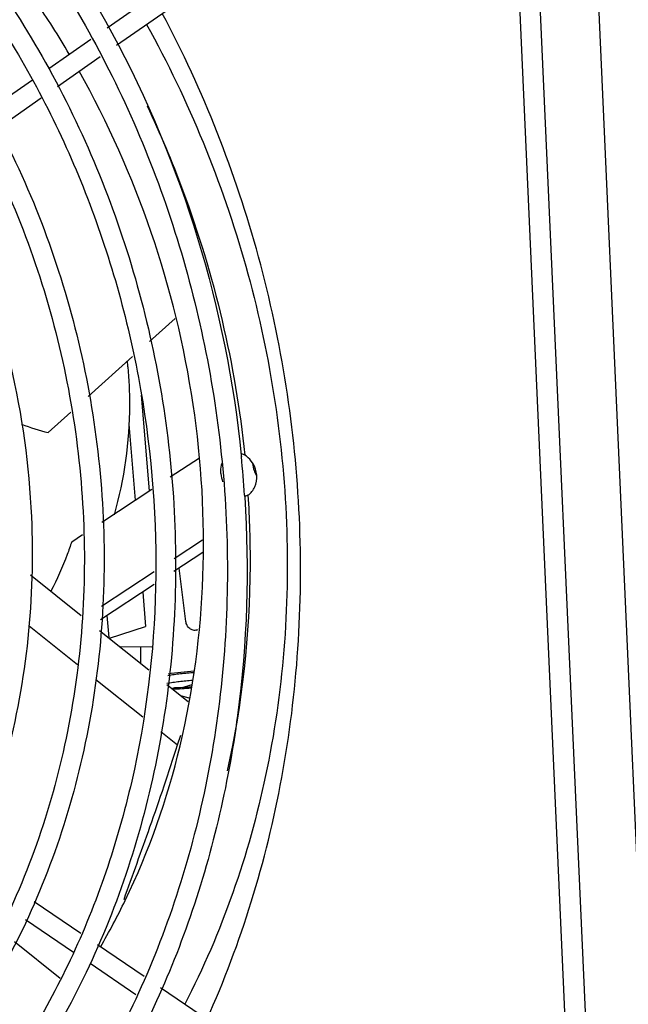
# Model space of a CAD drawing. Header units: inches. Extents: x 0 to 22, y 0 to 17.
# Tile 38 of 55: x 16.709 to 17.021, y 13.493 to 13.999. Entities that reach past the tile are written whole.
import ezdxf

# ---------------------------------------------------------------- set-up
doc = ezdxf.new("R2010")
doc.units = ezdxf.units.IN
doc.header["$LTSCALE"] = 1.21
doc.header["$MEASUREMENT"] = 0
doc.layers.get('0').update_dxf_attribs({"linetype": 'CONTINUOUS'})
doc.layers.add('02___PRT_ALL_AXES', color=7, linetype='CONTINUOUS')
doc.layers.add('AXIS_PART', color=7, linetype='CONTINUOUS')

msp = doc.modelspace()

# ---------------------------------------------------------------- linework, layer by layer
at = {"color": 3, "linetype": 'Continuous'}
for p, q in [((17.0364465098, 13.3284558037), (16.9954450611, 14.2438086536)), ((16.9660755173, 14.2264432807), (17.0062812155, 13.3288554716))]:
    msp.add_line(p, q, dxfattribs=at)
at = {"color": 7, "linetype": 'Continuous'}
for p, q in [((16.9967685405, 13.3101924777), (16.9564410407, 14.2104994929)), ((16.7539621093, 13.9944595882), (16.8656552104, 14.0722918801)), ((16.7588083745, 13.985497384), (16.872578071, 14.0647767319)), ((16.7240626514, 13.9736244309), (16.7456190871, 13.9886458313)), ((16.7285021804, 13.9643787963), (16.750466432, 13.9796843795)), ((16.6927843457, 13.9518284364), (16.7156850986, 13.9677866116)), ((16.6978612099, 13.9430269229), (16.7200956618, 13.9585207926)), ((16.7757322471, 13.8334516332), (16.7888468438, 13.8452208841)), ((16.7442711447, 13.8052179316), (16.7670876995, 13.8256938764)), ((16.7714279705, 13.8058764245), (16.7754966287, 13.7567851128)), ((16.7236866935, 13.7867451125), (16.73535143, 13.7972132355)), ((16.7651264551, 13.7910171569), (16.7683528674, 13.7520881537)), ((16.8226026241, 13.7761390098), (16.8245128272, 13.7752285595)), ((16.8227987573, 13.7749555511), (16.8228494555, 13.7744551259)), ((16.7863907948, 13.7639479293), (16.8013804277, 13.7738034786)), ((16.7512015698, 13.7408113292), (16.7768859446, 13.7576985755)), ((16.8262195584, 13.7546356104), (16.8243550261, 13.7537572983)), ((16.8245145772, 13.7545390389), (16.8245668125, 13.7537438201)), ((16.7358382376, 13.730710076), (16.7413890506, 13.7343596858)), ((16.8028314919, 13.7314916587), (16.7883289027, 13.7219563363)), ((16.778132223, 13.7152521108), (16.7510974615, 13.6974769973)), ((16.7943629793, 13.6898187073), (16.7910188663, 13.717221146)), ((16.7722645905, 13.7048903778), (16.7737338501, 13.6871626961)), ((16.753867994, 13.6927947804), (16.75480509, 13.6814880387)), ((16.714017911, 13.6876128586), (16.738728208, 13.6677367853)), ((16.7551658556, 13.6811978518), (16.7737338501, 13.6871626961)), ((16.776869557, 13.6765750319), (16.7606457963, 13.6767899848)), ((16.771105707, 13.6766513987), (16.7711714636, 13.6683235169)), ((16.7482318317, 13.6600924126), (16.772256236, 13.6407680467)), ((16.7872581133, 13.655383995), (16.788635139, 13.6558263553)), ((16.7973575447, 13.6572625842), (16.7935820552, 13.6560497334)), ((16.791639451, 13.6518782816), (16.7959270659, 13.6505817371)), ((16.7814571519, 13.6333671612), (16.7900396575, 13.6264637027)), ((16.7900396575, 13.6264637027), (16.7917808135, 13.6314407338)), ((16.7404985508, 13.5296615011), (16.7166352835, 13.5458959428)), ((16.7367250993, 13.5199842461), (16.7120905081, 13.5367434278)), ((16.7729162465, 13.5076073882), (16.7490404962, 13.5238503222)), ((16.7686489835, 13.4982660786), (16.7452497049, 13.5141848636)), ((16.9049073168, 13.4178124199), (16.7814017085, 13.5018346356))]:
    msp.add_line(p, q, dxfattribs=at)
for centre, radius, start, end in [((16.5385579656, 13.8017397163), 0.2268912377, 4.738112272, 5.418099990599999), ((16.2423509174, 13.7158938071), 0.5834449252, 3.7978407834, 5.7605710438), ((16.8307533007, 13.7671714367), 0.0184373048, 184.7260828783, 198.1012233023), ((16.8425757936, 13.7720025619), 0.0140220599, 199.7747963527, 211.4915782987), ((16.7988680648, 13.6885800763), 0.0033568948, 287.8920833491, 300.1984422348), ((16.7824394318, 13.8338563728), 0.1787706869, 271.6244615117, 274.6787317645), ((16.7845189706, 13.8089737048), 0.153202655, 271.5395781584, 274.7301440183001), ((16.7714478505, 13.5782946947), 0.07631938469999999, 70.9097659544, 71.29189234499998)]:
    msp.add_arc(centre, radius, start, end, dxfattribs=at)
for points, knots in [([(16.6159107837, 14.1571270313), (16.6737758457, 14.1138087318), (16.7715415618, 13.9958888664), (16.8151425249, 13.8502046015), (16.8227987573, 13.7749555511)], [0, 0, 0, 0, 0.4886612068, 1, 1, 1, 1]), ([(16.6098437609, 14.1490226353), (16.6399125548, 14.126512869), (16.6955256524, 14.0726485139), (16.7591142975, 13.9740016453), (16.8012040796, 13.8616568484), (16.8192634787, 13.7424040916), (16.812229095, 13.623354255), (16.7803850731, 13.5116126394), (16.7255243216, 13.4140018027), (16.6744276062, 13.3612735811), (16.6464430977, 13.3396065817)], [0, 0, 0, 0, 0.1222605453, 0.2491812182, 0.3791241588, 0.50984821, 0.6389631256, 0.7643890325, 0.8847993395, 1, 1, 1, 1]), ([(16.5697928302, 14.1402666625), (16.6015072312, 14.1204218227), (16.6607305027, 14.0704886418), (16.7288046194, 13.974680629), (16.7739661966, 13.8629825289), (16.7931310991, 13.7431981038), (16.7849989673, 13.6235596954), (16.7498975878, 13.5123070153), (16.6899960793, 13.4173409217), (16.6347677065, 13.3686255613), (16.6048971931, 13.3496566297)], [0, 0, 0, 0, 0.1215907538, 0.2482980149, 0.3784985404, 0.5097208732, 0.6392560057, 0.7647896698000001, 0.8849969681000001, 1, 1, 1, 1]), ([(16.5644227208, 14.1316845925), (16.5909644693, 14.1150764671), (16.6411042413, 14.0744821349), (16.7019957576, 13.9976804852), (16.7472141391, 13.9077360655), (16.7744057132, 13.8093942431), (16.7821979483, 13.7077672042), (16.770140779, 13.60812309), (16.7388324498, 13.51571104), (16.7053388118, 13.4609612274), (16.6859637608, 13.4365989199)], [0, 0, 0, 0, 0.1194488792, 0.2435762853, 0.3713105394, 0.5009331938, 0.6304095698, 0.7577294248, 0.8812464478, 1, 1, 1, 1]), ([(16.5165649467, 14.1229333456), (16.5499477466, 14.1073896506), (16.6134159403, 14.0640238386), (16.687133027, 13.9733916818), (16.7363388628, 13.8635146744), (16.7570016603, 13.7437483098), (16.747431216, 13.6240930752), (16.7080728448, 13.5145751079), (16.6417947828, 13.4247492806), (16.5817400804, 13.3829335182), (16.5499688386, 13.3683684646)], [0, 0, 0, 0, 0.1204451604, 0.2468639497, 0.3776641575, 0.5099258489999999, 0.6403094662, 0.7660165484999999, 0.8856824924, 1, 1, 1, 1]), ([(16.5122916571, 14.1137557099), (16.5447732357, 14.0986316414), (16.6065973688, 14.0563468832), (16.6784633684, 13.967918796), (16.7265238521, 13.8605755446), (16.7467551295, 13.7435236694), (16.7374892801, 13.6266355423), (16.699218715, 13.5197947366), (16.6348519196, 13.4323470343), (16.5765529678, 13.3916924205), (16.5457499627, 13.3775712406)], [0, 0, 0, 0, 0.120202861, 0.2467166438, 0.3778274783, 0.5104688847, 0.6411518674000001, 0.7669302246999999, 0.8863203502, 1, 1, 1, 1]), ([(16.7153305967, 13.7435251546), (16.7129882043, 13.7957507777), (16.6949172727, 13.8740783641), (16.6448090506, 13.9647509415), (16.5961720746, 14.0227018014), (16.5385125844, 14.0678931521), (16.4743626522, 14.0981381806), (16.4067460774, 14.1117889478), (16.3612946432, 14.1092123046), (16.3394145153, 14.1050797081)], [0, 0, 0, 0, 0.2671306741, 0.3989056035, 0.5271292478, 0.650978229, 0.770404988, 0.8862202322, 1, 1, 1, 1]), ([(16.734580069, 13.9809768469), (16.7291198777, 13.9902476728), (16.7064665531, 14.0259536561), (16.6790056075, 14.0586517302), (16.6562108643, 14.0804205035)], [0, 0, 0, 0, 0.2544839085, 1, 1, 1, 1]), ([(16.8525627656, 13.743196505), (16.8505443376, 13.7882576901), (16.8365262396, 13.8778715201), (16.8033165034, 13.9623106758), (16.7822755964, 14.0018452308)], [0, 0, 0, 0, 0.5017872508, 1, 1, 1, 1]), ([(16.7742107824, 13.9962178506), (16.795864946, 13.9571268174), (16.8300078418, 13.8736976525), (16.8511229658, 13.7416679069), (16.8410218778, 13.6114842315), (16.8128669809, 13.5301680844), (16.793790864, 13.4933356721)], [0, 0, 0, 0, 0.256778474, 0.5125697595, 0.7616589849, 1, 1, 1, 1]), ([(16.7914187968, 13.6259788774), (16.8050415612, 13.6827797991), (16.8086004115, 13.8046730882), (16.7691462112, 13.9196038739), (16.7396524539, 13.9721553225)], [0, 0, 0, 0, 0.4922032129, 1, 1, 1, 1]), ([(16.7744944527, 13.9544454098), (16.7811534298, 13.940353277), (16.8053238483, 13.8830125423), (16.8198063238, 13.8215734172), (16.8245475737, 13.7752010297)], [0, 0, 0, 0, 0.2505808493, 1, 1, 1, 1]), ([(16.7646738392, 13.8204812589), (16.7652113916, 13.8139952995), (16.766230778, 13.7885147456), (16.762787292, 13.7628100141), (16.7575468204, 13.7445605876)], [0, 0, 0, 0, 0.2552720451, 1, 1, 1, 1]), ([(16.8306916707, 13.7648615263), (16.8306042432, 13.7659164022), (16.8298181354, 13.7699350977), (16.8271499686, 13.7736459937), (16.8245475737, 13.7752010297)], [0, 0, 0, 0, 0.2587943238, 1, 1, 1, 1]), ([(16.8123786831, 13.7656523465), (16.8123408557, 13.7661087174), (16.8122632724, 13.767855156), (16.8124509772, 13.7696229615), (16.8127897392, 13.7708685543)], [0, 0, 0, 0, 0.2618612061, 1, 1, 1, 1]), ([(16.8262047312, 13.7546225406), (16.827760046, 13.7556082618), (16.8303429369, 13.7588340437), (16.8308589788, 13.762842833), (16.8306916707, 13.7648615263)], [0, 0, 0, 0, 0.4761774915, 1, 1, 1, 1]), ([(16.8262047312, 13.7546225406), (16.8269675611, 13.7426088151), (16.8284104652, 13.6952295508), (16.8232808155, 13.6476154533), (16.8156018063, 13.6131046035)], [0, 0, 0, 0, 0.2540032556, 1, 1, 1, 1]), ([(16.8245668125, 13.7537438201), (16.8269926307, 13.7164233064), (16.8246805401, 13.6419695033), (16.7994611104, 13.5349094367), (16.7537136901, 13.4386048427), (16.7099913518, 13.3838627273), (16.6856113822, 13.3602218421)], [0, 0, 0, 0, 0.2611717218, 0.51628382, 0.7628465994, 1, 1, 1, 1]), ([(16.4745991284, 13.3895040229), (16.4922417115, 13.3928362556), (16.527140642, 13.403312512), (16.5921852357, 13.4386619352), (16.6603373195, 13.5089617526), (16.7089147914, 13.6196085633), (16.7171941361, 13.7019759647), (16.7153305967, 13.7435251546)], [0, 0, 0, 0, 0.1159079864, 0.2331881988, 0.4750894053, 0.7315034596, 1, 1, 1, 1]), ([(16.7358382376, 13.730710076), (16.7351050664, 13.7285086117), (16.7320416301, 13.7198468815), (16.7283330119, 13.7114115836), (16.7252019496, 13.7053004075)], [0, 0, 0, 0, 0.2525698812, 1, 1, 1, 1]), ([(16.7998993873, 13.6853855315), (16.7996128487, 13.6852933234), (16.7990052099, 13.6851854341), (16.7980723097, 13.6852712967), (16.7971604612, 13.6855948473), (16.7960194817, 13.6863295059), (16.7948889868, 13.6877232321), (16.7944499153, 13.6891063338), (16.7943629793, 13.6898187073)], [0, 0, 0, 0, 0.1126105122, 0.2275991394, 0.3467857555, 0.4710186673, 0.7315170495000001, 1, 1, 1, 1]), ([(16.785182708, 13.6621453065), (16.7862344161, 13.6623189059), (16.7883989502, 13.6626447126), (16.791718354, 13.6630627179), (16.7951469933, 13.6634169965), (16.7974634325, 13.6636061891), (16.7986277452, 13.6636886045)], [0, 0, 0, 0, 0.2362156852, 0.4850067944, 0.7413388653, 1, 1, 1, 1]), ([(16.7986804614, 13.664294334), (16.7963908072, 13.6641295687), (16.7919103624, 13.6637255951), (16.7874473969, 13.663158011), (16.7852696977, 13.6628318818)], [0, 0, 0, 0, 0.5104046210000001, 1, 1, 1, 1]), ([(16.7978408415, 13.6595226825), (16.7966880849, 13.6594329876), (16.7944019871, 13.6592306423), (16.7910290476, 13.6588590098), (16.7877844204, 13.6584272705), (16.78567601, 13.6580935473), (16.7846551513, 13.6579164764)], [0, 0, 0, 0, 0.2610503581, 0.5181156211, 0.7660741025, 1, 1, 1, 1]), ([(16.7505327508, 13.5227234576), (16.7550829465, 13.5305338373), (16.7725072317, 13.5633038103), (16.7848759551, 13.598698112), (16.7914187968, 13.6259788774)], [0, 0, 0, 0, 0.243685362, 1, 1, 1, 1]), ([(16.7626723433, 13.5471306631), (16.7670469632, 13.5595695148), (16.7766679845, 13.5858380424), (16.7856257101, 13.6123484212), (16.7900396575, 13.6264637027)], [0, 0, 0, 0, 0.4713380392, 1, 1, 1, 1])]:
    msp.add_open_spline(points, degree=3, knots=knots, dxfattribs=at)
msp.add_open_spline([(16.8285942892, 13.7708615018), (16.8286958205, 13.7696364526), (16.8289645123, 13.7684152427), (16.829380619, 13.7672585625)], degree=3, dxfattribs=at)
at = {"layer": '02___PRT_ALL_AXES', "color": 7, "linetype": 'Continuous'}
msp.add_open_spline([(16.8051784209, 13.4856622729), (16.8139894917, 13.5052361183), (16.8292929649, 13.545925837), (16.8448787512, 13.6097577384), (16.853097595, 13.6759553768), (16.8535682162, 13.7207499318), (16.8525627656, 13.743196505)], degree=3, knots=[0, 0, 0, 0, 0.2438420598, 0.492366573, 0.7447582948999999, 1, 1, 1, 1], dxfattribs=at)
at = {"layer": 'AXIS_PART', "color": 7, "linetype": 'Continuous'}
for p, q in [((16.8030496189, 13.725131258), (16.7882422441, 13.7153955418)), ((16.7147648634, 13.7136949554), (16.7406052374, 13.6929098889)), ((16.7780546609, 13.7086972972), (16.7505724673, 13.6906280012)), ((16.750158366, 13.6852256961), (16.7753712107, 13.6649453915)), ((16.7846083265, 13.6575153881), (16.7955310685, 13.6487295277)), ((16.7065089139, 13.525502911), (16.7298345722, 13.5067405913))]:
    msp.add_line(p, q, dxfattribs=at)
msp.add_arc((16.7522622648, 13.8997573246), 0.1165689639, 248.8298515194, 255.8099658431, dxfattribs=at)

doc.saveas('drawing.dxf')
